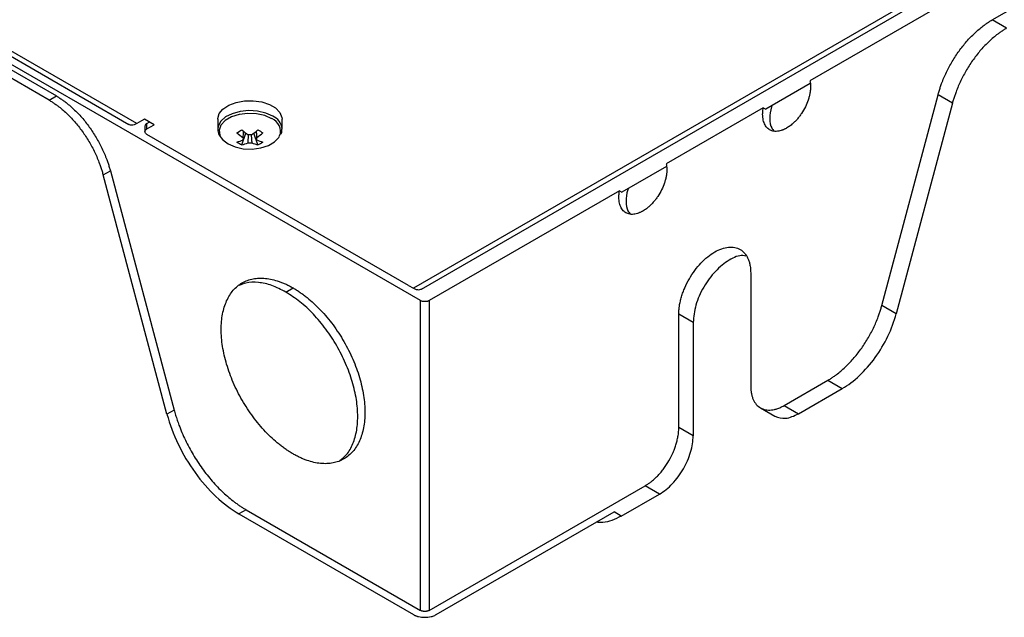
# Model space of a CAD drawing. Header units: millimetres. Extents: x 155400 to 158106, y 111257 to 114777.
# Tile 36 of 157: x 157732 to 157878, y 111257 to 111345. Entities that reach past the tile are written whole.
import ezdxf

# ---------------------------------------------------------------- set-up
doc = ezdxf.new("R2010")
doc.units = ezdxf.units.MM

msp = doc.modelspace()

# ---------------------------------------------------------------- linework, layer by layer
at = {"color": 7, "linetype": 'Continuous', "lineweight": 25}
for p, q in [((158047.03, 111450.42), (157848.87, 111336.02)), ((157875.74, 111345), (158020.16, 111428.37)), ((157653.37, 111382.44), (157737.66, 111333.78)), ((157736.59, 111333.17), (157652.31, 111381.83)), ((157791.4, 111303.57), (157686.41, 111364.18)), ((157688.73, 111363.99), (157748.34, 111329.58)), ((157749.54, 111329.7), (157689.93, 111364.11)), ((157890.39, 111363.17), (157790.34, 111305.41)), ((157791.54, 111305.29), (157891.59, 111363.05)), ((157877.86, 111343.77), (157875.74, 111345)), ((157848.91, 111335.63), (157842.33, 111331.83)), ((157736.59, 111333.17), (157737.66, 111333.78)), ((157859.47, 111302.86), (157867.76, 111333.94)), ((157869.88, 111332.72), (157867.76, 111333.94)), ((157841.97, 111332.04), (157827.65, 111323.77)), ((157841.97, 111332.04), (157842.33, 111331.83)), ((157869.88, 111332.72), (157861.59, 111301.64)), ((157750.24, 111330.11), (157749.54, 111329.7)), ((157750.67, 111330.35), (157750.24, 111330.11)), ((157752.08, 111329.54), (157750.67, 111330.35)), ((157761.47, 111330.35), (157761.47, 111328.88)), ((157770.97, 111328.88), (157770.97, 111330.35)), ((157750.73, 111329.33), (157750.73, 111328.52)), ((157751.02, 111329.74), (157751.37, 111329.94)), ((157751.02, 111328.92), (157751.02, 111329.74)), ((157751.02, 111328.92), (157752.08, 111329.54)), ((157770.97, 111328.88), (157770.97, 111328.93)), ((157789.63, 111305.82), (157751.02, 111328.11)), ((157765.04, 111326.57), (157765.63, 111328.28)), ((157767.4, 111326.57), (157766.81, 111328.28)), ((157767.22, 111327.31), (157767.21, 111327.52)), ((157827.69, 111323.39), (157821.11, 111319.59)), ((157744.57, 111322.12), (157745.63, 111322.73)), ((157753.98, 111286.82), (157744.57, 111322.12)), ((157745.63, 111322.73), (157755.04, 111287.43)), ((157820.76, 111319.79), (157792.67, 111303.57)), ((157820.76, 111319.79), (157821.11, 111319.59)), ((157840.12, 111307.69), (157840.12, 111290.95)), ((157771.53, 111304.84), (157772.59, 111305.45)), ((157789.63, 111305.82), (157790.34, 111305.41)), ((157791.4, 111257.85), (157791.4, 111303.57)), ((157792.67, 111303.57), (157792.67, 111257.85)), ((157861.59, 111301.64), (157859.47, 111302.86)), ((157829.51, 111284.83), (157829.51, 111301.57)), ((157831.63, 111300.35), (157829.51, 111301.57)), ((157831.63, 111300.35), (157831.63, 111283.61)), ((157845.07, 111288.1), (157851.5, 111291.81)), ((157851.5, 111291.81), (157853.62, 111290.59)), ((157847.19, 111286.87), (157853.62, 111290.59)), ((157845.07, 111288.1), (157847.19, 111286.87)), ((157755.04, 111287.43), (157753.98, 111286.82)), ((157841.57, 111287.75), (157843.69, 111286.52)), ((157831.63, 111283.61), (157829.51, 111284.83)), ((157792.67, 111257.85), (157824.56, 111276.26)), ((157821.02, 111271.77), (157826.68, 111275.03)), ((157826.68, 111275.03), (157824.56, 111276.26)), ((157765.67, 111272.7), (157764.61, 111272.09)), ((157764.61, 111272.09), (157790.34, 111257.24)), ((157765.67, 111272.7), (157791.4, 111257.85)), ((157793.73, 111257.24), (157819.96, 111272.38)), ((157821.02, 111271.77), (157819.96, 111272.38))]:
    msp.add_line(p, q, dxfattribs=at)
at = {"color": 7, "linetype": 'Continuous', "lineweight": 25, "flags": 128}
for points in [[(157761.47, 111330.35), (157761.47, 111330.44), (157761.69, 111331.18), (157762.25, 111331.85), (157763.1, 111332.42), (157764.18, 111332.83), (157765.41, 111333.05), (157766.71, 111333.08), (157767.96, 111332.9), (157769.09, 111332.54), (157770.01, 111332.01), (157770.64, 111331.36), (157770.95, 111330.63), (157770.97, 111330.35)], [(157769.58, 111330.81), (157768.55, 111331.27), (157767.35, 111331.54), (157766.06, 111331.62), (157764.78, 111331.49), (157763.62, 111331.17), (157762.64, 111330.68), (157761.93, 111330.05), (157761.54, 111329.34), (157761.47, 111328.88)], [(157769.44, 111330.43), (157768.4, 111330.88), (157767.19, 111331.14), (157765.9, 111331.2), (157764.63, 111331.04), (157763.49, 111330.68), (157762.57, 111330.15), (157761.95, 111329.49), (157761.68, 111328.76), (157761.77, 111328.01), (157761.95, 111327.66)], [(157761.95, 111327.66), (157762.22, 111327.31), (157763, 111326.71), (157764.04, 111326.27), (157765.25, 111326), (157766.55, 111325.95), (157767.81, 111326.11), (157768.95, 111326.47), (157769.87, 111327), (157770.49, 111327.65), (157770.61, 111327.87)]]:
    msp.add_lwpolyline(points, dxfattribs=at)
at = {"color": 7, "linetype": 'Continuous', "lineweight": 25}
for centre, radius, start, end in [((157768.76, 111328.58), 1.98, 339.251, 69.898), ((157768.6, 111328.64), 2.39, 7.1454, 65.7746), ((157756.43, 111342.85), 16.49, 298.5365, 301.4581), ((157771.61, 111336), 9.76, 227.7009, 234.5688), ((157760.83, 111336), 9.76, 305.4312, 312.2991), ((157776.01, 111342.85), 16.49, 238.5419, 241.4635), ((157770.88, 111335.58), 9.76, 227.7009, 234.5688), ((157762.97, 111332.3), 5.48, 284.1739, 294.2715), ((157765.54, 111327.47), 0.36, 154.0298, 205.9702), ((157766.22, 111326.29), 1.77, 81.1437, 98.8563), ((157761.56, 111335.58), 9.76, 305.4312, 312.2991), ((157766.9, 111327.47), 0.36, 334.0298, 25.9702), ((157769.47, 111332.3), 5.48, 245.7285, 255.8261), ((157767.43, 111331.56), 5.53, 235.6422, 244.3632), ((157763.69, 111331.88), 5.48, 284.1739, 294.2715), ((157766.22, 111328.64), 1.77, 261.1437, 278.8563), ((157768.75, 111331.88), 5.48, 245.7285, 255.8261), ((157765.01, 111331.56), 5.53, 295.6368, 304.3578)]:
    msp.add_arc(centre, radius, start, end, dxfattribs=at)
for points, knots in [([(157867.76, 111333.94), (157867.79, 111334.04), (157867.84, 111334.22), (157867.92, 111334.5), (157868.01, 111334.78), (157868.1, 111335.06), (157868.19, 111335.34), (157868.36, 111335.8), (157868.62, 111336.45), (157869, 111337.28), (157869.41, 111338.09), (157870.01, 111339.16), (157870.85, 111340.43), (157871.78, 111341.61), (157872.57, 111342.47), (157873.18, 111343.08), (157873.81, 111343.63), (157874.37, 111344.09), (157874.87, 111344.45), (157875.3, 111344.74), (157875.59, 111344.91), (157875.74, 111345)], [0, 0, 0, 0, 0.020858, 0.0416911, 0.0625128, 0.0833365, 0.1041758, 0.1250443, 0.1875342, 0.2500617, 0.3125515, 0.375079, 0.500005, 0.624931, 0.6874209, 0.7499483, 0.8124382, 0.8749657, 0.9166535, 0.9582955, 1, 1, 1, 1]), ([(157877.86, 111343.77), (157877.78, 111343.73), (157877.64, 111343.64), (157877.43, 111343.51), (157877.21, 111343.37), (157876.99, 111343.22), (157876.78, 111343.07), (157876.42, 111342.81), (157875.93, 111342.41), (157875.3, 111341.85), (157874.69, 111341.25), (157873.9, 111340.38), (157872.97, 111339.21), (157872.13, 111337.93), (157871.53, 111336.87), (157871.12, 111336.05), (157870.74, 111335.23), (157870.45, 111334.48), (157870.22, 111333.83), (157870.04, 111333.28), (157869.93, 111332.91), (157869.88, 111332.72)], [0, 0, 0, 0, 0.020858, 0.041691, 0.062513, 0.083336, 0.104176, 0.125044, 0.187534, 0.250062, 0.312552, 0.375079, 0.500005, 0.624931, 0.687421, 0.749948, 0.812438, 0.874966, 0.916653, 0.958295, 1, 1, 1, 1]), ([(157848.87, 111336.02), (157848.88, 111335.96), (157848.9, 111335.86), (157848.93, 111335.69), (157848.94, 111335.52), (157848.95, 111335.34), (157848.96, 111335.07), (157848.94, 111334.69), (157848.87, 111334.2), (157848.76, 111333.7), (157848.56, 111333.02), (157848.21, 111332.16), (157847.73, 111331.35), (157847.3, 111330.75), (157846.96, 111330.32), (157846.59, 111329.94), (157846.25, 111329.63), (157845.95, 111329.39), (157845.68, 111329.2), (157845.51, 111329.09), (157845.42, 111329.04)], [0, 0, 0, 0, 0.025059, 0.050048, 0.075016, 0.100014, 0.125093, 0.187581, 0.250131, 0.312619, 0.375169, 0.500009, 0.624849, 0.687338, 0.749887, 0.812376, 0.874925, 0.916642, 0.958256, 1, 1, 1, 1]), ([(157736.59, 111333.17), (157736.67, 111333.13), (157736.81, 111333.04), (157737.03, 111332.91), (157737.24, 111332.77), (157737.46, 111332.62), (157737.67, 111332.47), (157738.03, 111332.21), (157738.52, 111331.81), (157739.15, 111331.25), (157739.76, 111330.65), (157740.55, 111329.78), (157741.48, 111328.61), (157742.32, 111327.33), (157742.92, 111326.27), (157743.33, 111325.45), (157743.71, 111324.63), (157744, 111323.88), (157744.23, 111323.23), (157744.41, 111322.67), (157744.52, 111322.3), (157744.57, 111322.12)], [0, 0, 0, 0, 0.020858, 0.041691, 0.062513, 0.083336, 0.104176, 0.125044, 0.187534, 0.250062, 0.312552, 0.375079, 0.500005, 0.624931, 0.687421, 0.749948, 0.812438, 0.874966, 0.916653, 0.958295, 1, 1, 1, 1]), ([(157737.66, 111333.78), (157737.73, 111333.74), (157737.87, 111333.66), (157738.09, 111333.52), (157738.3, 111333.38), (157738.52, 111333.23), (157738.73, 111333.08), (157739.09, 111332.82), (157739.58, 111332.42), (157740.21, 111331.86), (157740.82, 111331.26), (157741.61, 111330.4), (157742.54, 111329.22), (157743.38, 111327.94), (157743.98, 111326.88), (157744.39, 111326.06), (157744.77, 111325.24), (157745.06, 111324.5), (157745.3, 111323.84), (157745.47, 111323.29), (157745.58, 111322.92), (157745.63, 111322.73)], [0, 0, 0, 0, 0.020858, 0.041691, 0.062513, 0.083336, 0.104176, 0.125044, 0.187534, 0.250062, 0.312552, 0.375079, 0.500005, 0.624931, 0.687421, 0.749948, 0.812438, 0.874966, 0.916653, 0.958295, 1, 1, 1, 1]), ([(157845.42, 111329.04), (157845.37, 111329.01), (157845.26, 111328.95), (157845.1, 111328.87), (157844.95, 111328.8), (157844.79, 111328.74), (157844.56, 111328.66), (157844.25, 111328.59), (157843.88, 111328.55), (157843.54, 111328.57), (157843.1, 111328.67), (157842.63, 111328.95), (157842.28, 111329.39), (157842.08, 111329.84), (157841.97, 111330.22), (157841.9, 111330.63), (157841.88, 111331.02), (157841.89, 111331.39), (157841.92, 111331.71), (157841.95, 111331.93), (157841.97, 111332.04)], [0, 0, 0, 0, 0.025059, 0.050048, 0.075016, 0.100014, 0.125093, 0.187581, 0.250131, 0.312619, 0.375169, 0.500009, 0.624849, 0.687338, 0.749887, 0.812376, 0.874925, 0.916642, 0.958256, 1, 1, 1, 1]), ([(157843.31, 111332.4), (157843.27, 111332.33), (157842.98, 111331.67), (157842.9, 111330.43), (157843.04, 111329.14), (157843.47, 111328.74), (157843.62, 111328.6)], [0, 0, 0, 0, 0.044852, 0.423018, 0.801184, 1, 1, 1, 1]), ([(157749.54, 111329.7), (157749.4, 111329.63), (157749.13, 111329.5), (157748.76, 111329.45), (157748.49, 111329.49), (157748.37, 111329.57), (157748.34, 111329.59)], [0, 0, 0, 0, 0.301814, 0.603627, 0.905441, 1, 1, 1, 1]), ([(157751.02, 111328.11), (157750.84, 111328.21), (157750.73, 111328.36), (157750.73, 111328.67), (157750.84, 111328.82), (157751.02, 111328.92)], [0, 0, 0, 0, 0.5, 0.5, 1, 1, 1, 1]), ([(157761.51, 111328.88), (157761.5, 111328.72), (157761.49, 111328.34), (157761.69, 111327.99), (157761.82, 111327.78)], [0, 0, 0, 0, 0.396226, 1, 1, 1, 1]), ([(157765.22, 111327.62), (157765.23, 111327.71), (157765.25, 111328.02), (157765.27, 111328.34), (157765.29, 111328.57)], [0, 0, 0, 0, 0.257066, 1, 1, 1, 1]), ([(157767.15, 111328.57), (157767.17, 111328.34), (157767.19, 111328.02), (157767.22, 111327.71), (157767.22, 111327.62)], [0, 0, 0, 0, 0.742934, 1, 1, 1, 1]), ([(157770.78, 111328.13), (157770.83, 111328.22), (157770.97, 111328.48), (157770.95, 111328.76), (157770.93, 111328.95)], [0, 0, 0, 0, 0.3500045, 1, 1, 1, 1]), ([(157765.95, 111326.89), (157765.95, 111326.98), (157765.98, 111327.36), (157766.01, 111327.75), (157766.03, 111328.05)], [0, 0, 0, 0, 0.227659, 1, 1, 1, 1]), ([(157766.41, 111328.07), (157766.43, 111327.76), (157766.46, 111327.37), (157766.49, 111326.98), (157766.49, 111326.89)], [0, 0, 0, 0, 0.775186, 1, 1, 1, 1]), ([(157827.65, 111323.77), (157827.67, 111323.72), (157827.69, 111323.61), (157827.71, 111323.44), (157827.73, 111323.27), (157827.74, 111323.1), (157827.75, 111322.82), (157827.73, 111322.45), (157827.66, 111321.96), (157827.55, 111321.45), (157827.35, 111320.77), (157826.99, 111319.92), (157826.52, 111319.1), (157826.09, 111318.5), (157825.74, 111318.08), (157825.38, 111317.69), (157825.04, 111317.38), (157824.73, 111317.14), (157824.47, 111316.95), (157824.29, 111316.85), (157824.21, 111316.79)], [0, 0, 0, 0, 0.025059, 0.050048, 0.075016, 0.100014, 0.125093, 0.187581, 0.250131, 0.312619, 0.375169, 0.500009, 0.624849, 0.687338, 0.749887, 0.812376, 0.874925, 0.916642, 0.958256, 1, 1, 1, 1]), ([(157822.09, 111320.15), (157822.06, 111320.08), (157821.77, 111319.42), (157821.68, 111318.19), (157821.83, 111316.9), (157822.26, 111316.49), (157822.4, 111316.35)], [0, 0, 0, 0, 0.044852, 0.423018, 0.801184, 1, 1, 1, 1]), ([(157824.21, 111316.79), (157824.15, 111316.76), (157824.05, 111316.71), (157823.89, 111316.63), (157823.73, 111316.56), (157823.58, 111316.49), (157823.34, 111316.42), (157823.04, 111316.34), (157822.67, 111316.3), (157822.32, 111316.32), (157821.89, 111316.43), (157821.42, 111316.7), (157821.07, 111317.15), (157820.86, 111317.59), (157820.75, 111317.97), (157820.69, 111318.38), (157820.67, 111318.78), (157820.68, 111319.14), (157820.71, 111319.46), (157820.74, 111319.68), (157820.76, 111319.79)], [0, 0, 0, 0, 0.025059, 0.050048, 0.075016, 0.100014, 0.125093, 0.187581, 0.250131, 0.312619, 0.375169, 0.500009, 0.624849, 0.687338, 0.749887, 0.812376, 0.874925, 0.916642, 0.958256, 1, 1, 1, 1]), ([(157829.51, 111301.57), (157829.51, 111301.64), (157829.51, 111301.77), (157829.52, 111301.98), (157829.53, 111302.18), (157829.55, 111302.4), (157829.58, 111302.61), (157829.63, 111302.97), (157829.73, 111303.48), (157829.91, 111304.15), (157830.13, 111304.82), (157830.49, 111305.71), (157831.04, 111306.81), (157831.85, 111308.04), (157832.77, 111309.15), (157833.77, 111310.08), (157834.81, 111310.8), (157835.85, 111311.28), (157836.86, 111311.51), (157837.78, 111311.47), (157838.59, 111311.17), (157839.14, 111310.71), (157839.5, 111310.23), (157839.72, 111309.81), (157839.9, 111309.35), (157840.01, 111308.89), (157840.07, 111308.47), (157840.11, 111308.09), (157840.11, 111307.83), (157840.12, 111307.69)], [0, 0, 0, 0, 0.0104433, 0.0208655, 0.0312778, 0.0416914, 0.0521175, 0.0625673, 0.0938281, 0.1251124, 0.1563732, 0.1876574, 0.2501268, 0.3125961, 0.3750654, 0.4375348, 0.5000041, 0.5624735, 0.6249428, 0.6874121, 0.7498815, 0.8123508, 0.8436116, 0.8748959, 0.9061567, 0.9374409, 0.9583037, 0.9791268, 1, 1, 1, 1]), ([(157839.41, 111310.15), (157839.27, 111310.19), (157838.56, 111310.37), (157836.91, 111309.64), (157834.86, 111308.02), (157833.1, 111305.63), (157831.87, 111302.89), (157831.71, 111301.19), (157831.63, 111300.35)], [0, 0, 0, 0, 0.0495479, 0.2396383, 0.4297288, 0.6198192, 0.8099096, 1, 1, 1, 1]), ([(157772.59, 111280.95), (157772.5, 111281.01), (157772.33, 111281.11), (157772.07, 111281.27), (157771.81, 111281.44), (157771.55, 111281.61), (157771.29, 111281.79), (157771.03, 111281.98), (157770.77, 111282.18), (157770.26, 111282.59), (157769.5, 111283.24), (157768.52, 111284.22), (157767.58, 111285.27), (157766.39, 111286.79), (157765.04, 111288.84), (157763.71, 111291.48), (157762.73, 111294.18), (157762.12, 111296.84), (157761.91, 111299.37), (157762.12, 111301.65), (157762.73, 111303.61), (157763.71, 111305.18), (157765.04, 111306.28), (157766.39, 111306.78), (157767.58, 111306.91), (157768.52, 111306.88), (157769.5, 111306.72), (157770.35, 111306.48), (157771.03, 111306.22), (157771.55, 111306), (157772.07, 111305.74), (157772.41, 111305.55), (157772.59, 111305.45)], [0, 0, 0, 0, 0.007836, 0.015659, 0.023472, 0.031281, 0.039091, 0.046905, 0.054729, 0.062568, 0.093835, 0.125113, 0.156379, 0.187658, 0.250126, 0.312595, 0.375064, 0.437533, 0.500002, 0.562471, 0.62494, 0.687409, 0.749878, 0.812347, 0.843614, 0.874892, 0.906158, 0.937436, 0.953094, 0.968715, 0.984338, 1, 1, 1, 1]), ([(157771.53, 111304.84), (157770.83, 111305.19), (157769.44, 111305.91), (157767.45, 111306.32), (157765.8, 111306.31), (157764.94, 111305.94), (157764.61, 111305.8)], [0, 0, 0, 0, 0.274931, 0.549862, 0.824792, 1, 1, 1, 1]), ([(157772.59, 111305.45), (157772.67, 111305.4), (157772.85, 111305.3), (157773.11, 111305.14), (157773.37, 111304.97), (157773.63, 111304.79), (157773.89, 111304.61), (157774.14, 111304.42), (157774.4, 111304.23), (157774.91, 111303.82), (157775.67, 111303.16), (157776.65, 111302.19), (157777.6, 111301.13), (157778.79, 111299.62), (157780.14, 111297.56), (157781.46, 111294.93), (157782.45, 111292.23), (157783.06, 111289.56), (157783.26, 111287.04), (157783.06, 111284.75), (157782.45, 111282.79), (157781.46, 111281.23), (157780.14, 111280.13), (157778.79, 111279.63), (157777.6, 111279.49), (157776.65, 111279.52), (157775.67, 111279.68), (157774.83, 111279.93), (157774.14, 111280.18), (157773.63, 111280.41), (157773.11, 111280.66), (157772.76, 111280.86), (157772.59, 111280.95)], [0, 0, 0, 0, 0.007836, 0.015659, 0.023472, 0.031281, 0.039091, 0.046905, 0.054729, 0.062568, 0.093835, 0.125113, 0.156379, 0.187658, 0.250126, 0.312595, 0.375064, 0.437533, 0.500002, 0.562471, 0.62494, 0.687409, 0.749878, 0.812347, 0.843614, 0.874892, 0.906158, 0.937436, 0.953094, 0.968715, 0.984338, 1, 1, 1, 1]), ([(157790.34, 111305.41), (157790.47, 111305.34), (157790.74, 111305.21), (157791.12, 111305.17), (157791.39, 111305.2), (157791.5, 111305.28), (157791.53, 111305.3)], [0, 0, 0, 0, 0.301814, 0.603627, 0.905441, 1, 1, 1, 1]), ([(157779.5, 111280), (157779.8, 111280.21), (157780.55, 111280.77), (157781.38, 111282.19), (157782, 111284.14), (157782.2, 111286.43), (157782, 111288.95), (157781.39, 111291.61), (157780.4, 111294.31), (157779.08, 111296.95), (157777.46, 111299.42), (157775.61, 111301.62), (157773.61, 111303.5), (157772.22, 111304.39), (157771.53, 111304.84)], [0, 0, 0, 0, 0.05481, 0.140737, 0.226663, 0.312589, 0.398516, 0.484442, 0.570368, 0.656295, 0.742221, 0.828147, 0.914074, 1, 1, 1, 1]), ([(157792.67, 111303.57), (157792.65, 111303.56), (157792.61, 111303.54), (157792.53, 111303.51), (157792.46, 111303.48), (157792.35, 111303.45), (157792.21, 111303.43), (157792.03, 111303.42), (157791.86, 111303.43), (157791.69, 111303.46), (157791.53, 111303.51), (157791.44, 111303.55), (157791.4, 111303.57)], [0, 0, 0, 0, 0.062787, 0.125013, 0.187288, 0.250222, 0.374987, 0.500147, 0.624912, 0.750072, 0.874937, 1, 1, 1, 1]), ([(157851.5, 111291.81), (157851.57, 111291.85), (157851.72, 111291.94), (157851.93, 111292.07), (157852.15, 111292.21), (157852.36, 111292.36), (157852.58, 111292.51), (157852.93, 111292.77), (157853.43, 111293.17), (157854.05, 111293.73), (157854.66, 111294.33), (157855.45, 111295.2), (157856.39, 111296.37), (157857.22, 111297.65), (157857.82, 111298.71), (157858.24, 111299.53), (157858.61, 111300.35), (157858.91, 111301.1), (157859.14, 111301.75), (157859.32, 111302.3), (157859.42, 111302.67), (157859.47, 111302.86)], [0, 0, 0, 0, 0.020858, 0.041691, 0.062513, 0.083336, 0.104176, 0.125044, 0.187534, 0.250062, 0.312552, 0.375079, 0.500005, 0.624931, 0.687421, 0.749948, 0.812438, 0.874966, 0.916653, 0.958295, 1, 1, 1, 1]), ([(157853.62, 111290.59), (157854.48, 111291.08), (157855.35, 111291.74), (157857, 111293.29), (157857.78, 111294.19), (157859.2, 111296.15), (157859.83, 111297.21), (157860.88, 111299.4), (157861.3, 111300.53), (157861.59, 111301.64)], [0, 0, 0, 0, 0.25, 0.25, 0.5, 0.5, 0.75, 0.75, 1, 1, 1, 1]), ([(157840.12, 111290.95), (157840.12, 111290.88), (157840.12, 111290.73), (157840.13, 111290.51), (157840.15, 111290.3), (157840.18, 111290.09), (157840.23, 111289.79), (157840.32, 111289.41), (157840.49, 111288.98), (157840.69, 111288.59), (157841.03, 111288.14), (157841.54, 111287.71), (157842.17, 111287.48), (157842.73, 111287.41), (157843.17, 111287.43), (157843.63, 111287.5), (157844.05, 111287.62), (157844.42, 111287.77), (157844.74, 111287.92), (157844.96, 111288.04), (157845.07, 111288.1)], [0, 0, 0, 0, 0.0250449, 0.0500358, 0.0750113, 0.1000102, 0.1250711, 0.1875606, 0.2501002, 0.3125896, 0.3751293, 0.500007, 0.6248847, 0.6873741, 0.7499138, 0.8124032, 0.8749429, 0.9166473, 0.9582732, 1, 1, 1, 1]), ([(157753.98, 111286.82), (157754.38, 111285.34), (157754.94, 111283.84), (157756.34, 111280.92), (157757.18, 111279.5), (157759.07, 111276.89), (157760.11, 111275.69), (157762.31, 111273.62), (157763.46, 111272.75), (157764.61, 111272.09)], [0, 0, 0, 0, 0.25, 0.25, 0.5, 0.5, 0.75, 0.75, 1, 1, 1, 1]), ([(157755.04, 111287.43), (157755.08, 111287.31), (157755.14, 111287.06), (157755.25, 111286.69), (157755.37, 111286.32), (157755.49, 111285.95), (157755.62, 111285.58), (157755.84, 111284.96), (157756.19, 111284.09), (157756.69, 111282.99), (157757.24, 111281.9), (157758.04, 111280.48), (157759.16, 111278.78), (157760.4, 111277.21), (157761.45, 111276.06), (157762.27, 111275.26), (157763.1, 111274.51), (157763.81, 111273.95), (157764.38, 111273.53), (157764.81, 111273.23), (157765.24, 111272.95), (157765.53, 111272.78), (157765.67, 111272.7)], [0, 0, 0, 0, 0.020859, 0.041693, 0.062515, 0.083338, 0.104177, 0.125044, 0.187538, 0.25006, 0.312554, 0.375077, 0.500002, 0.624927, 0.687422, 0.749944, 0.812438, 0.874961, 0.906238, 0.937473, 0.968712, 1, 1, 1, 1]), ([(157843.69, 111286.52), (157844.2, 111286.34), (157845.22, 111285.97), (157846.53, 111286.57), (157847.19, 111286.87)], [0, 0, 0, 0, 0.499949, 1, 1, 1, 1]), ([(157824.56, 111276.26), (157824.63, 111276.3), (157824.75, 111276.37), (157824.95, 111276.5), (157825.14, 111276.63), (157825.33, 111276.77), (157825.62, 111277), (157826, 111277.33), (157826.46, 111277.78), (157826.9, 111278.27), (157827.45, 111278.98), (157828.08, 111279.94), (157828.6, 111280.96), (157828.93, 111281.8), (157829.14, 111282.43), (157829.3, 111283.05), (157829.41, 111283.6), (157829.47, 111284.06), (157829.5, 111284.45), (157829.51, 111284.71), (157829.51, 111284.83)], [0, 0, 0, 0, 0.025045, 0.050036, 0.075011, 0.10001, 0.125071, 0.187561, 0.2501, 0.31259, 0.375129, 0.500007, 0.624885, 0.687374, 0.749914, 0.812403, 0.874943, 0.916647, 0.958273, 1, 1, 1, 1]), ([(157826.68, 111275.03), (157827.33, 111275.41), (157827.98, 111275.93), (157829.17, 111277.19), (157829.72, 111277.93), (157830.64, 111279.52), (157831.01, 111280.37), (157831.5, 111282.04), (157831.63, 111282.86), (157831.63, 111283.61)], [0, 0, 0, 0, 0.25, 0.25, 0.5, 0.5, 0.75, 0.75, 1, 1, 1, 1]), ([(157821.02, 111271.77), (157820.56, 111271.53), (157819.64, 111271.06), (157818.38, 111270.77), (157817.66, 111270.84), (157817.34, 111270.87)], [0, 0, 0, 0, 0.357243, 0.714487, 1, 1, 1, 1]), ([(157792.67, 111257.85), (157792.65, 111257.84), (157792.61, 111257.81), (157792.53, 111257.78), (157792.46, 111257.76), (157792.35, 111257.73), (157792.21, 111257.7), (157792.03, 111257.69), (157791.86, 111257.7), (157791.69, 111257.73), (157791.53, 111257.78), (157791.44, 111257.83), (157791.4, 111257.85)], [0, 0, 0, 0, 0.062787, 0.125013, 0.187288, 0.250222, 0.374987, 0.500147, 0.624912, 0.750072, 0.874937, 1, 1, 1, 1]), ([(157790.34, 111257.24), (157790.37, 111257.21), (157790.45, 111257.17), (157790.57, 111257.12), (157790.7, 111257.06), (157790.83, 111257.01), (157790.97, 111256.97), (157791.21, 111256.91), (157791.56, 111256.85), (157792.03, 111256.82), (157792.5, 111256.85), (157792.91, 111256.92), (157793.24, 111257.01), (157793.5, 111257.11), (157793.65, 111257.19), (157793.73, 111257.24)], [0, 0, 0, 0, 0.041982, 0.083612, 0.125069, 0.166533, 0.208188, 0.250211, 0.375064, 0.500065, 0.624918, 0.74992, 0.833489, 0.916365, 1, 1, 1, 1])]:
    msp.add_open_spline(points, degree=3, knots=knots, dxfattribs=at)
msp.add_open_spline([(157751.02, 111329.74), (157750.84, 111329.63), (157750.73, 111329.48), (157750.73, 111329.33)], degree=3, dxfattribs=at)

doc.saveas('drawing.dxf')
